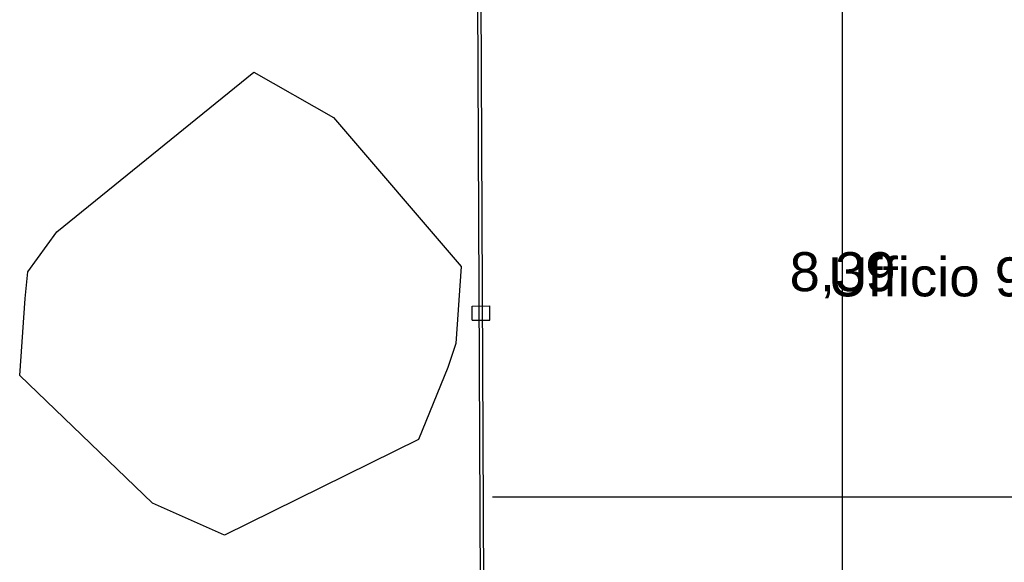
# Model space of a CAD drawing. Header units: millimetres. Extents: x -18533 to 137888, y -83624 to 7711.
# Tile 19 of 40: x 32727 to 35504, y -1187 to 342. Entities that reach past the tile are written whole.
import ezdxf
from ezdxf.enums import TextEntityAlignment as Align

# ---------------------------------------------------------------- set-up
doc = ezdxf.new("R2010")
doc.units = ezdxf.units.MM
for name, color, linetype in [('A-ARREDI', 9, 'Continuous'), ('A-MISURE', 40, 'Continuous'), ('A-PARETI-VETRATE', 5, 'Continuous'), ('A-TESTI', 7, 'Continuous')]:
    doc.layers.add(name, color=color, linetype=linetype)
doc.styles.add('VISIO', font='arial.ttf')

msp = doc.modelspace()

# ---------------------------------------------------------------- linework, layer by layer
at = {"layer": 'A-ARREDI'}
msp.add_lwpolyline([(33101.6, -1020.6), (32726.6, -660.6), (32741.6, -443.1), (32749.1, -368.1), (32831.6, -255.6), (33386.6, 194.4), (33611.6, 66.9), (33971.6, -353.1), (33956.6, -570.6), (33934.1, -638.1), (33851.6, -840.6), (33304.1, -1110.6), (33101.6, -1020.6)], close=True, dxfattribs=at)
msp.add_lwpolyline([(33101.6, -1020.6), (32726.6, -660.6), (32741.6, -443.1), (32749.1, -368.1), (32831.6, -255.6), (33386.6, 194.4), (33611.6, 66.9), (33971.6, -353.1), (33956.6, -570.6), (33934.1, -638.1), (33851.6, -840.6), (33304.1, -1110.6), (33101.6, -1020.6)], close=True, dxfattribs=at)
at = {"layer": 'A-MISURE'}
for p, q in [((35047.5, -4640.8), (35047.5, 3745)), ((34059.8, -1002.5), (37879, -1002.5))]:
    msp.add_line(p, q, dxfattribs=at)
at = {"layer": 'A-PARETI-VETRATE'}
for p, q in [((34027.2, -1524.8), (34017.6, 555.2)), ((34037.2, -1524.7), (34027.6, 555.3)), ((34002.3, -464.9), (34052.3, -464.6)), ((34002.5, -504.9), (34002.3, -464.9)), ((34052.5, -504.6), (34052.3, -464.6)), ((34002.5, -504.9), (34052.5, -504.6))]:
    msp.add_line(p, q, dxfattribs=at)

# ---------------------------------------------------------------- texts
at = {"layer": 'A-MISURE', "style": 'VISIO'}
msp.add_text('8,39', height=110, dxfattribs=at).set_placement((35047.5, -367.9), align=Align.MIDDLE_CENTER)
at = {"layer": 'A-TESTI', "style": 'VISIO'}
msp.add_text('Ufficio 9 · 29,1 m² · pav. 0,00', height=110, dxfattribs=at).set_placement((35997.5, -382.5), align=Align.MIDDLE_CENTER)

doc.saveas('drawing.dxf')
